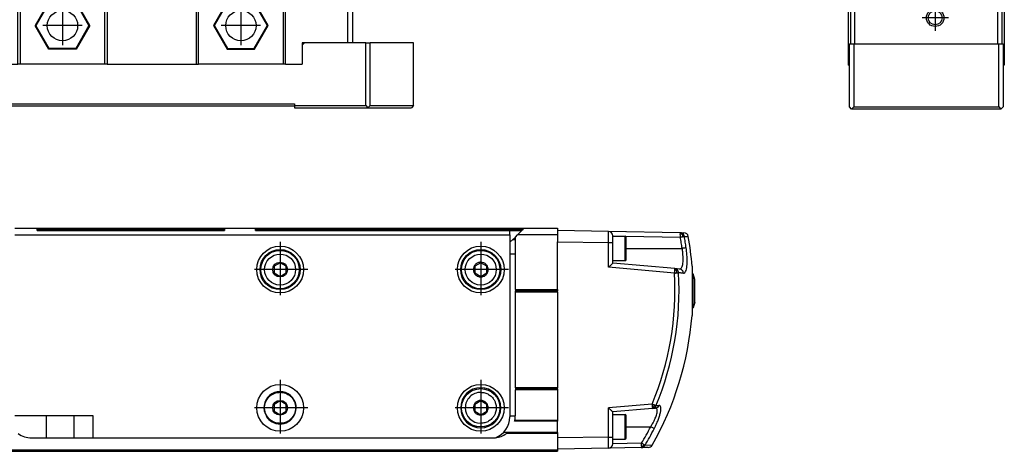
# Model space of a CAD drawing. Header units: millimetres. Extents: x -235 to 4216, y -109 to 485.
# Tile 32 of 39: x 3990 to 4211, y 92 to 189. Entities that reach past the tile are written whole.
import ezdxf

# ---------------------------------------------------------------- set-up
doc = ezdxf.new("R2010")
doc.units = ezdxf.units.MM
doc.linetypes.add('DOT_CENTER', pattern=[14, 12, -1, 0, -1])
doc.layers.add('1', color=7, linetype='Continuous')

# ---------------------------------------------------------------- blocks, each defined once
blk = doc.blocks.new('CABEZA_Li_1__2', base_point=(3974.43, 168.9))
at = {"color": 7, "linetype": 'Continuous'}
for p, q in [((3975.43, 194.35), (3974.43, 194.35)), ((3974.43, 194.35), (3974.43, 183.5)), ((3975.43, 194.35), (3989.43, 194.35)), ((3975.43, 183.5), (3975.43, 194.35)), ((3989.93, 194.35), (3989.43, 194.35)), ((3989.43, 178.7), (3989.43, 194.35)), ((3994.43, 194.35), (3989.93, 194.35)), ((3989.93, 194.35), (3989.93, 178.7)), ((3995.07, 194.35), (3994.43, 194.35)), ((4008.93, 194.35), (3995.07, 194.35)), ((4008.93, 178.7), (4008.93, 194.35)), ((4009.43, 194.35), (4008.93, 194.35)), ((4009.43, 194.35), (4029.43, 194.35)), ((4009.43, 194.35), (4009.43, 178.7)), ((4029.43, 194.35), (4029.93, 194.35)), ((4029.43, 194.35), (4029.43, 178.7)), ((4029.93, 178.7), (4029.93, 194.35)), ((4043.78, 194.35), (4029.93, 194.35)), ((4044.43, 194.35), (4043.78, 194.35)), ((4048.93, 194.35), (4044.43, 194.35)), ((4049.43, 194.35), (4048.93, 194.35)), ((4048.93, 194.35), (4048.93, 178.7)), ((4049.43, 194.35), (4063.43, 194.35)), ((4049.43, 178.7), (4049.43, 194.35)), ((4063.43, 194.35), (4064.43, 194.35)), ((4063.43, 183.5), (4063.43, 194.35)), ((4064.43, 194.35), (4064.43, 183.5)), ((3996.37, 192.65), (3993.3, 187.35)), ((3996.45, 192.5), (3993.48, 187.35)), ((4002.49, 192.65), (3996.37, 192.65)), ((3996.45, 192.5), (3996.37, 192.65)), ((4002.4, 192.5), (3996.45, 192.5)), ((4002.4, 192.5), (4002.49, 192.65)), ((4005.37, 187.35), (4002.4, 192.5)), ((4005.55, 187.35), (4002.49, 192.65)), ((4036.37, 192.65), (4033.3, 187.35)), ((4036.45, 192.5), (4033.48, 187.35)), ((4042.49, 192.65), (4036.37, 192.65)), ((4036.45, 192.5), (4036.37, 192.65)), ((4042.4, 192.5), (4036.45, 192.5)), ((4042.4, 192.5), (4042.49, 192.65)), ((4045.37, 187.35), (4042.4, 192.5)), ((4045.55, 187.35), (4042.49, 192.65)), ((3996.37, 182.05), (3993.3, 187.35)), ((3993.48, 187.35), (3993.3, 187.35)), ((3996.45, 182.2), (3993.48, 187.35)), ((4005.37, 187.35), (4002.4, 182.2)), ((4005.55, 187.35), (4002.49, 182.05)), ((4005.37, 187.35), (4005.55, 187.35)), ((4033.48, 187.35), (4033.3, 187.35)), ((4033.3, 187.35), (4036.37, 182.05)), ((4033.48, 187.35), (4036.45, 182.2)), ((4042.4, 182.2), (4045.37, 187.35)), ((4042.49, 182.05), (4045.55, 187.35)), ((4045.37, 187.35), (4045.55, 187.35)), ((3974.43, 169.4), (3974.43, 183.5)), ((3974.43, 183.5), (3975.43, 183.5)), ((3975.43, 183.5), (3975.43, 169.4)), ((3975.43, 183.5), (3985.18, 183.5)), ((3985.68, 183.5), (3985.18, 183.5)), ((3985.68, 183), (3985.18, 183.5)), ((3985.68, 183), (3985.68, 183.5)), ((4053.68, 183.5), (4053.18, 183.5)), ((4053.18, 183.5), (4053.18, 183)), ((4053.68, 183.5), (4053.18, 183)), ((4063.43, 183.5), (4053.68, 183.5)), ((4064.43, 183.5), (4063.43, 183.5)), ((4067.43, 183.5), (4064.43, 183.5)), ((4067.43, 183.5), (4068.43, 183.5)), ((4067.43, 169.4), (4067.43, 183.5)), ((4078.17, 183.5), (4068.43, 183.5)), ((4068.43, 169.4), (4068.43, 183.5)), ((4078.17, 169.4), (4078.17, 183.5)), ((3985.68, 178.7), (3985.68, 183)), ((3996.37, 182.05), (3996.45, 182.2)), ((4002.49, 182.05), (3996.37, 182.05)), ((4002.4, 182.2), (3996.45, 182.2)), ((4002.49, 182.05), (4002.4, 182.2)), ((4036.45, 182.2), (4036.37, 182.05)), ((4036.37, 182.05), (4042.49, 182.05)), ((4036.45, 182.2), (4042.4, 182.2)), ((4042.4, 182.2), (4042.49, 182.05)), ((4053.18, 183), (4053.18, 178.7)), ((3985.68, 178.7), (3989.43, 178.7)), ((3989.93, 178.7), (3989.43, 178.7)), ((4008.93, 178.7), (3989.93, 178.7)), ((4009.43, 178.7), (4008.93, 178.7)), ((4009.43, 178.7), (4029.43, 178.7)), ((4029.43, 178.7), (4029.93, 178.7)), ((4048.93, 178.7), (4029.93, 178.7)), ((4049.43, 178.7), (4048.93, 178.7)), ((4049.43, 178.7), (4053.18, 178.7)), ((3974.43, 169.4), (3974.93, 168.9)), ((3974.93, 168.9), (3975.43, 169.4)), ((3987.43, 168.9), (3974.93, 168.9)), ((3975.43, 169.4), (3987.43, 169.4)), ((3987.43, 169.8), (4051.43, 169.8)), ((3987.43, 169.4), (3987.43, 169.8)), ((3987.43, 169.3), (3987.43, 169.4)), ((4051.43, 169.3), (3987.43, 169.3)), ((3987.43, 168.9), (3987.43, 169.3)), ((4051.43, 169.8), (4051.43, 169.4)), ((4051.43, 169.4), (4067.43, 169.4)), ((4051.43, 169.4), (4051.43, 169.3)), ((4051.43, 169.3), (4051.43, 168.9)), ((4051.43, 168.9), (4067.93, 168.9)), ((4067.43, 169.4), (4067.93, 168.9)), ((4068.43, 169.4), (4067.93, 168.9)), ((4067.93, 168.9), (4077.67, 168.9)), ((4068.43, 169.4), (4078.17, 169.4)), ((4078.17, 169.4), (4077.67, 168.9))]:
    blk.add_line(p, q, dxfattribs=at)
for centre in [(3999.43, 187.35), (4039.43, 187.35)]:
    blk.add_circle(centre, 3.4, dxfattribs=at)
for points, knots in [([(3994.43, 194.35), (3994.43, 194.56), (3994.43, 194.98), (3994.43, 195.56), (3994.43, 196.1), (3994.43, 196.43), (3994.43, 196.6)], [0, 0, 0, 0, 0.62749, 1.254986, 1.753638, 2.252294, 2.252294, 2.252294, 2.252294]), ([(3995.07, 194.35), (3995.05, 194.56), (3994.99, 194.98), (3994.92, 195.56), (3994.85, 196.1), (3994.8, 196.43), (3994.78, 196.6)], [0, 0, 0, 0, 0.63275, 1.265494, 1.768306, 2.271081, 2.271081, 2.271081, 2.271081]), ([(4043.78, 194.35), (4043.81, 194.56), (4043.86, 194.98), (4043.94, 195.56), (4044.01, 196.1), (4044.05, 196.43), (4044.07, 196.6)], [0, 0, 0, 0, 0.63275, 1.265494, 1.768306, 2.271081, 2.271081, 2.271081, 2.271081]), ([(4044.43, 194.35), (4044.43, 194.56), (4044.43, 194.98), (4044.43, 195.56), (4044.43, 196.1), (4044.43, 196.43), (4044.43, 196.6)], [0, 0, 0, 0, 0.62749, 1.254986, 1.753638, 2.252294, 2.252294, 2.252294, 2.252294])]:
    blk.add_open_spline(points, degree=3, knots=knots, dxfattribs=at)
at = {"layer": '1', "color": 2, "linetype": 'DOT_CENTER'}
for p, q in [((3999.43, 191.75), (3999.43, 182.95)), ((4039.43, 191.75), (4039.43, 182.95)), ((4003.83, 187.35), (3995.03, 187.35)), ((4043.83, 187.35), (4035.03, 187.35))]:
    blk.add_line(p, q, dxfattribs=at)
blk = doc.blocks.new('Li-30-M__4', base_point=(799.62, 168.65))
blk.add_blockref('CABEZA_Li_1__2', (3974.43, 168.9))
blk = doc.blocks.new('A2', base_point=(1171, 212))
blk.add_blockref('Li-30-M__4', (799.62, 168.65))
blk = doc.blocks.new('Perfil_Li-30_M__5', base_point=(799.62, 91.9))
at = {"color": 7, "linetype": 'Continuous'}
for p, q in [((3988.73, 141.9), (3993.73, 141.9)), ((3993.73, 141.4), (3993.73, 141.9)), ((3993.73, 141.9), (4035.73, 141.9)), ((3993.73, 141.65), (4035.73, 141.65)), ((3993.73, 141.4), (4035.73, 141.4)), ((4035.73, 141.9), (4035.73, 141.4)), ((4035.73, 141.9), (4042.73, 141.9)), ((4042.73, 141.4), (4042.73, 141.9)), ((4042.73, 141.9), (4102.95, 141.9)), ((4042.73, 141.65), (4102.7, 141.65)), ((4042.73, 141.4), (4099.73, 141.4)), ((4099.73, 140.4), (4099.73, 141.4)), ((4099.73, 141.4), (4102.44, 141.4)), ((4102.44, 141.4), (4102.2, 141.15)), ((4102.44, 141.4), (4102.95, 141.9)), ((4102.95, 141.9), (4110.43, 141.9)), ((4110.43, 141.9), (4110.43, 141.4)), ((4121.84, 141.2), (4110.43, 141.4)), ((4110.43, 141.4), (4110.43, 140.4)), ((3988.73, 140.4), (4099.73, 140.4)), ((4099.73, 140.4), (4099.73, 136.16)), ((4100.98, 139.33), (4100.37, 139.33)), ((4100.54, 139.49), (4100.51, 139.46)), ((4100.54, 139.49), (4100.98, 139.93)), ((4100.98, 139.49), (4100.54, 139.49)), ((4100.98, 139.93), (4101.45, 140.4)), ((4100.98, 136.16), (4100.98, 139.93)), ((4101.45, 140.4), (4102.2, 141.15)), ((4110.43, 140.4), (4101.45, 140.4)), ((4110.43, 140.4), (4110.43, 138.9)), ((4137.92, 140.92), (4121.84, 141.2)), ((4122.83, 140.18), (4122.83, 140.2)), ((4122.83, 140.15), (4122.83, 140.18)), ((4122.83, 140.18), (4124.83, 140.15)), ((4122.83, 138.7), (4122.83, 140.15)), ((4122.83, 140.15), (4125.63, 140.15)), ((4125.63, 134.65), (4125.63, 140.15)), ((4125.7, 140.13), (4137.99, 139.92)), ((4125.83, 137.4), (4125.83, 139.95)), ((4137.92, 140.92), (4138.79, 140.9)), ((4138.43, 140.53), (4138.54, 140.68)), ((4138.87, 140.09), (4139.76, 140.08)), ((4110.43, 138.9), (4121.84, 138.7)), ((4110.43, 128.15), (4110.43, 138.9)), ((4121.84, 133.16), (4121.84, 138.7)), ((4121.84, 138.7), (4122.83, 138.7)), ((4122.83, 134.65), (4122.83, 138.7)), ((4125.83, 137.4), (4138.4, 137.4)), ((4125.83, 134.85), (4125.83, 137.4)), ((4099.73, 136.16), (4100.98, 136.16)), ((4099.73, 136.16), (4099.73, 99.75)), ((4100.98, 128.15), (4100.98, 136.16)), ((4048.23, 134.18), (4046.9, 133.41)), ((4046.9, 133.41), (4046.9, 131.88)), ((4049.56, 133.41), (4048.23, 134.18)), ((4049.56, 131.88), (4049.56, 133.41)), ((4093.23, 134.18), (4091.9, 133.41)), ((4091.9, 133.41), (4091.9, 131.88)), ((4094.56, 133.41), (4093.23, 134.18)), ((4094.56, 131.88), (4094.56, 133.41)), ((4136.64, 131.86), (4121.84, 133.16)), ((4122.83, 134.07), (4122.83, 134.65)), ((4122.83, 134.65), (4125.63, 134.65)), ((4136.71, 132.86), (4122.83, 134.07)), ((4137.8, 132.76), (4136.71, 132.86)), ((4140.61, 133.44), (4140.61, 131.7)), ((4046.9, 131.88), (4048.23, 131.11)), ((4048.23, 131.11), (4049.56, 131.88)), ((4091.9, 131.88), (4093.23, 131.11)), ((4093.23, 131.11), (4094.56, 131.88)), ((4140.61, 131.7), (4140.61, 124.1)), ((4140.61, 131.7), (4140.83, 131.7)), ((4141.23, 130.45), (4140.83, 131.7)), ((4140.83, 124.1), (4140.83, 131.7)), ((4141.23, 125.35), (4141.23, 130.45)), ((4100.98, 128.15), (4100.98, 127.9)), ((4100.98, 128.15), (4110.43, 128.15)), ((4110.43, 128.15), (4110.43, 127.9)), ((4100.98, 127.9), (4110.43, 127.9)), ((4100.98, 127.65), (4100.98, 127.9)), ((4100.98, 106.15), (4100.98, 127.65)), ((4100.98, 127.65), (4110.43, 127.65)), ((4110.43, 127.65), (4110.43, 127.9)), ((4110.43, 127.65), (4110.43, 106.15)), ((4140.61, 124.1), (4140.61, 122.37)), ((4140.61, 124.1), (4140.83, 124.1)), ((4141.23, 125.35), (4140.83, 124.1)), ((4100.98, 106.15), (4100.98, 105.9)), ((4110.43, 106.15), (4100.98, 106.15)), ((4110.43, 105.9), (4110.43, 106.15)), ((4100.98, 105.9), (4100.98, 105.65)), ((4110.43, 105.9), (4100.98, 105.9)), ((4100.98, 99.9), (4100.98, 105.65)), ((4110.43, 105.65), (4100.98, 105.65)), ((4110.43, 105.9), (4110.43, 105.65)), ((4110.43, 105.65), (4110.43, 99.91)), ((4048.23, 103.18), (4046.9, 102.41)), ((4046.9, 102.41), (4046.9, 100.88)), ((4049.56, 102.41), (4048.23, 103.18)), ((4049.56, 100.88), (4049.56, 102.41)), ((4093.23, 103.18), (4091.9, 102.41)), ((4091.9, 102.41), (4091.9, 100.88)), ((4094.56, 102.41), (4093.23, 103.18)), ((4094.56, 100.88), (4094.56, 102.41)), ((4131.64, 102.5), (4121.84, 101.64)), ((4121.84, 95.1), (4121.84, 101.64)), ((3988.73, 99.9), (4006.23, 99.9)), ((3995.78, 99.9), (3995.78, 94.9)), ((4002.08, 94.9), (4002.08, 99.9)), ((4006.23, 99.9), (4006.23, 94.9)), ((4045.3, 99.75), (4045.14, 99.75)), ((4046.9, 100.88), (4048.23, 100.11)), ((4048.23, 100.11), (4049.56, 100.88)), ((4051.31, 99.75), (4051.15, 99.75)), ((4091.9, 100.88), (4093.23, 100.11)), ((4093.23, 100.11), (4094.56, 100.88)), ((4099.73, 99.75), (4099.73, 99.6)), ((4100.98, 99.75), (4099.73, 99.75)), ((4110.43, 99.9), (4110.43, 99.91)), ((4110.43, 99.9), (4110.43, 98.9)), ((4131.71, 101.5), (4122.83, 100.72)), ((4122.83, 100.15), (4122.83, 100.72)), ((4122.83, 99.11), (4122.83, 100.15)), ((4122.83, 100.15), (4125.63, 100.15)), ((4125.63, 94.65), (4125.63, 100.15)), ((4125.83, 97.4), (4125.83, 99.95)), ((4131.71, 101.5), (4132.37, 101.56)), ((4110.43, 98.65), (4100.82, 98.65)), ((4100.88, 98.9), (4110.43, 98.9)), ((4110.43, 98.9), (4110.43, 98.65)), ((4110.43, 96.15), (4110.43, 98.65)), ((4122.83, 95.68), (4122.83, 99.11)), ((4125.83, 94.85), (4125.83, 97.4)), ((4125.83, 97.4), (4131.33, 97.4)), ((4098.36, 96.16), (4099.3, 96.16)), ((4110.43, 95.9), (4098.98, 95.9)), ((4110.43, 96.15), (4099.28, 96.15)), ((4110.43, 96.15), (4110.43, 95.9)), ((4110.43, 95.9), (4110.43, 94.9)), ((4121.84, 95.1), (4110.43, 94.9)), ((4121.84, 95.1), (4122.83, 95.1)), ((4122.83, 95.1), (4122.83, 95.68)), ((4122.83, 94.65), (4122.83, 95.1)), ((3992.48, 94.9), (3995.78, 94.9)), ((3995.78, 94.9), (4002.08, 94.9)), ((4002.08, 94.9), (4006.23, 94.9)), ((4006.23, 94.9), (4095.98, 94.9)), ((4110.43, 94.9), (4110.43, 92.4)), ((4122.83, 94.65), (4125.63, 94.65)), ((4122.83, 93.61), (4122.83, 94.65)), ((4129.29, 93.72), (4122.83, 93.61)), ((4122.83, 93.6), (4122.83, 93.61)), ((4130.8, 92.75), (4129.22, 92.73)), ((4131.65, 93.26), (4130.05, 93.23)), ((4110.43, 92.15), (830.43, 92.15)), ((830.43, 91.9), (4110.43, 91.9)), ((4121.84, 92.6), (4110.43, 92.4)), ((4110.43, 92.4), (4110.43, 92.15)), ((4110.43, 92.15), (4110.43, 91.9)), ((4129.22, 92.73), (4121.84, 92.6))]:
    blk.add_line(p, q, dxfattribs=at)
for centre, radius in [((4048.23, 132.65), 5.25), ((4048.23, 132.65), 4.5), ((4048.23, 132.65), 4.3), ((4093.23, 132.65), 5.25), ((4093.23, 132.65), 4.5), ((4093.23, 132.65), 4.3), ((4048.23, 132.65), 3.47), ((4093.23, 132.65), 3.47), ((4048.23, 132.65), 1.66), ((4048.23, 101.65), 5.25), ((4093.23, 101.65), 5.25), ((4093.23, 101.65), 4.3), ((4048.23, 101.65), 1.66)]:
    blk.add_circle(centre, radius, dxfattribs=at)
for centre, radius, start, end in [((4096.98, 143), 5, 303.367, 312.7693), ((4096.98, 143), 5, 312.7693, 315), ((4121.83, 140.2), 1, 0, 89), ((4125.63, 140.95), 0.2, 66.4096, 90), ((4125.63, 139.95), 0.2, 0, 90), ((4137.9, 139.94), 0.98, 49.0871, 88.945), ((4137.94, 139.34), 1.29, 67.4278, 88.2391), ((4129.86, 140.12), 8.13, 358.5801, 3.5607), ((4137.24, 139.91), 1.34, 5.0059, 27.2271), ((4137.89, 139.92), 1, 9.8035, 49.0683), ((4138.78, 139.9), 1, 10.0163, 89), ((4070.83, 127.9), 70, 4.5346, 10.0163), ((4125.63, 134.85), 0.2, 270, 0), ((4136.51, 131.31), 1.27, 60.081, 81.4749), ((4136.63, 131.93), 0.931, 42.4735, 84.766), ((4136.57, 131.88), 1.01, 2.4387, 42.44), ((4071.2, 127.9), 65.56, 337.2008, 3.4628), ((4071.19, 127.9), 66.51, 337.201, 3.4629), ((4135.74, 131.92), 1.48, 358.9298, 19.1166), ((4070.83, 127.9), 70, 330.3365, 355.4654), ((4093.23, 101.65), 4.5, 90, 270), ((4093.23, 101.65), 4.5, 270, 90), ((4048.23, 101.65), 3.62, 328.3898, 211.6102), ((4093.23, 101.65), 3.47, 89.9993, 180.0007), ((4093.23, 101.65), 3.47, 180.0007, 269.9993), ((4131.67, 103.07), 1.28, 271.4086, 288.1021), ((4131.63, 102.4), 0.904, 275.0992, 308.4294), ((4130.69, 102.46), 1.5, 336.3945, 352.7849), ((4131.57, 102.46), 0.991, 308.6721, 340.0689), ((4048.23, 101.65), 3.63, 211.6102, 270), ((4048.23, 101.65), 3.62, 270, 328.3898), ((4094.73, 99.6), 5, 290.8815, 360), ((4095.98, 99.9), 5, 348.463, 358.2809), ((4095.98, 99.9), 5, 358.2808, 360), ((4125.63, 99.95), 0.2, 0, 90), ((4095.98, 99.9), 5, 345.5225, 348.463), ((4072.15, 127.87), 66.57, 329.1376, 332.7539), ((3992.48, 99.9), 5, 233.1301, 270), ((4095.98, 99.9), 5, 276.1099, 306.8699), ((4095.98, 99.9), 5, 306.8699, 311.4096), ((4072.08, 127.87), 67.53, 329.1416, 332.758), ((4095.98, 99.9), 5, 270, 276.1099), ((4121.83, 93.6), 1, 271, 360), ((4125.63, 94.85), 0.2, 270, 0), ((4129.2, 93.68), 0.954, 271.0524, 301.3899), ((4121.16, 93.52), 8.13, 356.4358, 1.4164), ((4129.4, 94.38), 1.36, 264.843, 279.5953), ((4128.46, 93.75), 1.37, 328.342, 345.7606), ((4129.19, 93.71), 0.987, 301.4076, 331.0791), ((4130.78, 93.75), 1, 271, 330.3365)]:
    blk.add_arc(centre, radius, start, end, dxfattribs=at)
for points, knots in [([(4121.84, 138.7), (4121.85, 138.76), (4121.85, 138.89), (4121.85, 139.11), (4121.85, 139.37), (4121.85, 139.65), (4121.85, 139.92), (4121.85, 140.14), (4121.85, 140.32), (4121.85, 140.49), (4121.85, 140.65), (4121.85, 140.81), (4121.85, 140.92), (4121.85, 141.02), (4121.85, 141.1), (4121.85, 141.16), (4121.85, 141.19), (4121.85, 141.2), (4121.84, 141.2)], [0, 0, 0, 0, 0.176795, 0.401471, 0.664196, 0.955136, 1.234139, 1.461998, 1.639663, 1.768084, 1.973509, 2.127635, 2.237289, 2.309299, 2.412213, 2.469541, 2.494368, 2.499756, 2.499756, 2.499756, 2.499756]), ([(4137.92, 140.92), (4137.93, 140.91), (4137.95, 140.87), (4137.96, 140.76), (4137.97, 140.68), (4137.98, 140.62)], [0, 0, 0, 0, 0.0409859, 0.1423251, 0.3023472, 0.3023472, 0.3023472, 0.3023472]), ([(4137.99, 139.92), (4138.03, 139.93), (4138.13, 139.95), (4138.27, 139.97), (4138.43, 140), (4138.52, 140.02), (4138.57, 140.03)], [0, 0, 0, 0, 0.1320325, 0.3116587, 0.4300509, 0.5959339, 0.5959339, 0.5959339, 0.5959339]), ([(4138.4, 137.4), (4138.33, 137.82), (4138.21, 138.66), (4138.06, 139.5), (4137.99, 139.92)], [0, 0, 0, 0, 1.276679, 2.553328, 2.553328, 2.553328, 2.553328]), ([(4138.57, 140.03), (4138.62, 140.04), (4138.68, 140.05), (4138.77, 140.07), (4138.83, 140.08), (4138.86, 140.09), (4138.87, 140.09)], [0, 0, 0, 0, 0.1333902, 0.2054774, 0.2679397, 0.3060192, 0.3060192, 0.3060192, 0.3060192]), ([(4139.29, 137.53), (4139.22, 137.96), (4139.1, 138.82), (4138.95, 139.67), (4138.87, 140.09)], [0, 0, 0, 0, 1.295182, 2.590333, 2.590333, 2.590333, 2.590333]), ([(4137.8, 132.76), (4137.91, 132.78), (4138.11, 132.82), (4138.33, 133.14), (4138.47, 133.55), (4138.58, 134.13), (4138.62, 134.81), (4138.61, 135.56), (4138.54, 136.44), (4138.45, 137.04), (4138.4, 137.4)], [0, 0, 0, 0, 0.306004, 0.585796, 1.127394, 1.618453, 2.334218, 3.15355, 3.879886, 4.972286, 4.972286, 4.972286, 4.972286]), ([(4139.29, 137.53), (4139.27, 137.53), (4139.24, 137.52), (4139.17, 137.51), (4139.08, 137.5), (4138.98, 137.48), (4138.86, 137.46), (4138.72, 137.44), (4138.56, 137.42), (4138.46, 137.41), (4138.4, 137.4)], [0, 0, 0, 0, 0.0524877, 0.104979, 0.2095035, 0.3061786, 0.4156997, 0.5816884, 0.7142563, 0.9014737, 0.9014737, 0.9014737, 0.9014737]), ([(4138.68, 131.82), (4138.73, 131.82), (4138.84, 131.83), (4139.02, 131.96), (4139.21, 132.27), (4139.36, 132.78), (4139.46, 133.43), (4139.5, 134.12), (4139.51, 134.75), (4139.49, 135.5), (4139.43, 136.41), (4139.34, 137.15), (4139.29, 137.53)], [0, 0, 0, 0, 0.129301, 0.327247, 0.650882, 1.191582, 1.908597, 2.619131, 3.272832, 3.795549, 4.87086, 6.02657, 6.02657, 6.02657, 6.02657]), ([(4093.23, 134.31), (4092.99, 134.28), (4092.54, 134.22), (4092, 133.82), (4091.65, 133.28), (4091.53, 132.65), (4091.64, 132.01), (4092, 131.47), (4092.54, 131.07), (4092.99, 131.02), (4093.23, 130.99)], [0, 0, 0, 0, 0.693252, 1.340512, 1.960659, 2.592206, 3.223327, 3.843038, 4.490706, 5.184408, 5.184408, 5.184408, 5.184408]), ([(4093.23, 130.99), (4093.46, 131.02), (4093.91, 131.07), (4094.46, 131.47), (4094.81, 132.01), (4094.93, 132.65), (4094.81, 133.28), (4094.46, 133.82), (4093.91, 134.22), (4093.46, 134.28), (4093.23, 134.31)], [0, 0, 0, 0, 0.693252, 1.340512, 1.960659, 2.592206, 3.223327, 3.843038, 4.490706, 5.184408, 5.184408, 5.184408, 5.184408]), ([(4121.84, 133.16), (4122.02, 133.31), (4122.35, 133.62), (4122.67, 133.92), (4122.83, 134.06)], [0, 0, 0, 0, 0.70404, 1.337512, 1.337512, 1.337512, 1.337512]), ([(4136.7, 132.56), (4136.69, 132.46), (4136.68, 132.22), (4136.66, 131.99), (4136.64, 131.86)], [0, 0, 0, 0, 0.3239303, 0.7061474, 0.7061474, 0.7061474, 0.7061474]), ([(4136.71, 132.86), (4136.71, 132.82), (4136.71, 132.72), (4136.7, 132.62), (4136.7, 132.56)], [0, 0, 0, 0, 0.1258954, 0.2926506, 0.2926506, 0.2926506, 0.2926506]), ([(4137.14, 132.41), (4137.16, 132.43), (4137.2, 132.46), (4137.24, 132.5), (4137.28, 132.54), (4137.31, 132.55), (4137.32, 132.56)], [0, 0, 0, 0, 0.0739551, 0.1426895, 0.19307, 0.2270125, 0.2270125, 0.2270125, 0.2270125]), ([(4138.68, 131.82), (4138.62, 132.06), (4138.5, 132.54), (4138.03, 132.69), (4137.8, 132.76)], [0, 0, 0, 0, 0.695195, 1.376896, 1.376896, 1.376896, 1.376896]), ([(4136.64, 131.86), (4136.69, 131.86), (4136.79, 131.87), (4136.94, 131.88), (4137.09, 131.89), (4137.18, 131.89), (4137.23, 131.9)], [0, 0, 0, 0, 0.1343547, 0.3073511, 0.4509452, 0.583074, 0.583074, 0.583074, 0.583074]), ([(4137.23, 131.9), (4137.27, 131.9), (4137.34, 131.9), (4137.44, 131.91), (4137.51, 131.91), (4137.56, 131.92), (4137.58, 131.92)], [0, 0, 0, 0, 0.1327287, 0.2172426, 0.2876347, 0.3547588, 0.3547588, 0.3547588, 0.3547588]), ([(4138.68, 131.82), (4138.6, 131.83), (4138.43, 131.84), (4138.15, 131.87), (4137.87, 131.89), (4137.67, 131.91), (4137.58, 131.92)], [0, 0, 0, 0, 0.25509, 0.524861, 0.824412, 1.107714, 1.107714, 1.107714, 1.107714]), ([(4045.3, 99.75), (4045.29, 99.77), (4045.26, 99.81), (4045.16, 99.98), (4045.03, 100.25), (4044.89, 100.61), (4044.81, 100.96), (4044.75, 101.3), (4044.74, 101.65), (4044.75, 102), (4044.81, 102.34), (4044.89, 102.69), (4045.03, 103.05), (4045.23, 103.45), (4045.54, 103.88), (4045.95, 104.3), (4046.44, 104.66), (4047, 104.93), (4047.6, 105.1), (4048.02, 105.12), (4048.23, 105.13)], [0, 0, 0, 0, 0.073428, 0.144721, 0.591138, 0.975405, 1.295742, 1.675542, 2.008815, 2.342134, 2.721997, 3.041821, 3.425396, 3.87095, 4.401629, 4.996561, 5.619837, 6.234073, 6.854861, 7.478179, 7.478179, 7.478179, 7.478179]), ([(4048.23, 105.13), (4048.44, 105.12), (4048.85, 105.1), (4049.45, 104.93), (4050.01, 104.66), (4050.51, 104.3), (4050.92, 103.88), (4051.22, 103.45), (4051.43, 103.05), (4051.56, 102.69), (4051.65, 102.34), (4051.7, 102), (4051.72, 101.65), (4051.7, 101.3), (4051.65, 100.96), (4051.56, 100.61), (4051.43, 100.25), (4051.29, 99.98), (4051.19, 99.81), (4051.16, 99.77), (4051.15, 99.75)], [0, 0, 0, 0, 0.62291, 1.243293, 1.857142, 2.480063, 3.074747, 3.605278, 4.051695, 4.435962, 4.756299, 5.136099, 5.469371, 5.802691, 6.182554, 6.502378, 6.885953, 7.331507, 7.403756, 7.478187, 7.478187, 7.478187, 7.478187]), ([(4093.23, 105.12), (4093.54, 105.1), (4094.15, 105.05), (4095.01, 104.68), (4095.7, 104.12), (4096.2, 103.5), (4096.48, 102.9), (4096.63, 102.41), (4096.69, 102), (4096.71, 101.65), (4096.69, 101.29), (4096.63, 100.89), (4096.48, 100.39), (4096.2, 99.8), (4095.7, 99.17), (4095.01, 98.62), (4094.15, 98.25), (4093.54, 98.2), (4093.23, 98.17)], [0, 0, 0, 0, 0.923635, 1.837045, 2.752667, 3.567267, 4.211878, 4.719242, 5.103947, 5.442933, 5.78155, 6.165767, 6.672733, 7.316824, 8.132043, 9.048546, 9.962084, 10.885852, 10.885852, 10.885852, 10.885852]), ([(4093.23, 103.31), (4092.99, 103.28), (4092.54, 103.22), (4092, 102.82), (4091.65, 102.28), (4091.53, 101.65), (4091.64, 101.01), (4092, 100.47), (4092.54, 100.07), (4092.99, 100.02), (4093.23, 99.99)], [0, 0, 0, 0, 0.693252, 1.340512, 1.960659, 2.592206, 3.223327, 3.843038, 4.490706, 5.184408, 5.184408, 5.184408, 5.184408]), ([(4093.23, 99.99), (4093.46, 100.02), (4093.91, 100.07), (4094.46, 100.47), (4094.81, 101.01), (4094.93, 101.65), (4094.81, 102.28), (4094.46, 102.82), (4093.91, 103.22), (4093.46, 103.28), (4093.23, 103.31)], [0, 0, 0, 0, 0.693252, 1.340512, 1.960659, 2.592206, 3.223327, 3.843038, 4.490706, 5.184408, 5.184408, 5.184408, 5.184408]), ([(4122.83, 100.72), (4122.67, 100.87), (4122.35, 101.18), (4122.02, 101.48), (4121.84, 101.64)], [0, 0, 0, 0, 0.637937, 1.343454, 1.343454, 1.343454, 1.343454]), ([(4132.18, 102.27), (4132.14, 102.29), (4132.05, 102.32), (4131.92, 102.38), (4131.78, 102.44), (4131.69, 102.48), (4131.64, 102.5)], [0, 0, 0, 0, 0.1322483, 0.275919, 0.4274897, 0.583342, 0.583342, 0.583342, 0.583342]), ([(4131.64, 102.5), (4131.65, 102.37), (4131.67, 102.13), (4131.69, 101.9), (4131.7, 101.79)], [0, 0, 0, 0, 0.3822172, 0.7061475, 0.7061475, 0.7061475, 0.7061475]), ([(4131.7, 101.79), (4131.7, 101.74), (4131.71, 101.64), (4131.71, 101.54), (4131.71, 101.5)], [0, 0, 0, 0, 0.1667552, 0.2926505, 0.2926505, 0.2926505, 0.2926505]), ([(4132.07, 101.85), (4132.08, 101.84), (4132.1, 101.8), (4132.14, 101.75), (4132.17, 101.72), (4132.19, 101.7), (4132.19, 101.69)], [0, 0, 0, 0, 0.0692057, 0.1311016, 0.1777467, 0.2075385, 0.2075385, 0.2075385, 0.2075385]), ([(4132.12, 96.96), (4132.3, 97.32), (4132.61, 97.94), (4133, 98.89), (4133.3, 99.73), (4133.52, 100.54), (4133.63, 101.23), (4133.63, 101.73), (4133.51, 102.07), (4133.33, 102.19), (4133.22, 102.19), (4133.17, 102.19)], [0, 0, 0, 0, 1.221926, 2.080644, 3.064705, 3.913127, 4.606565, 5.132345, 5.427638, 5.616999, 5.755186, 5.755186, 5.755186, 5.755186]), ([(4132.51, 102.13), (4132.49, 102.14), (4132.45, 102.15), (4132.37, 102.19), (4132.28, 102.22), (4132.22, 102.25), (4132.18, 102.27)], [0, 0, 0, 0, 0.0580382, 0.1379921, 0.2379892, 0.3555383, 0.3555383, 0.3555383, 0.3555383]), ([(4133.17, 102.19), (4133.08, 102.02), (4132.9, 101.69), (4132.54, 101.6), (4132.37, 101.56)], [0, 0, 0, 0, 0.537223, 1.062542, 1.062542, 1.062542, 1.062542]), ([(4132.51, 102.13), (4132.56, 102.13), (4132.68, 102.14), (4132.84, 102.16), (4133.01, 102.17), (4133.12, 102.18), (4133.17, 102.19)], [0, 0, 0, 0, 0.1726495, 0.3423354, 0.5073594, 0.6668535, 0.6668535, 0.6668535, 0.6668535]), ([(4048.23, 98.16), (4047.92, 98.19), (4047.3, 98.24), (4046.46, 98.6), (4045.78, 99.12), (4045.46, 99.54), (4045.3, 99.75)], [0, 0, 0, 0, 0.932099, 1.854109, 2.692388, 3.456114, 3.456114, 3.456114, 3.456114]), ([(4051.15, 99.75), (4051, 99.54), (4050.67, 99.12), (4050, 98.6), (4049.16, 98.24), (4048.54, 98.19), (4048.23, 98.16)], [0, 0, 0, 0, 0.763203, 1.60081, 2.523404, 3.456113, 3.456113, 3.456113, 3.456113]), ([(4131.33, 97.4), (4131.46, 97.61), (4131.7, 98), (4131.99, 98.52), (4132.2, 98.94), (4132.38, 99.34), (4132.56, 99.79), (4132.71, 100.26), (4132.81, 100.73), (4132.83, 101.1), (4132.76, 101.36), (4132.66, 101.49), (4132.51, 101.56), (4132.41, 101.56), (4132.37, 101.56)], [0, 0, 0, 0, 0.757886, 1.358662, 1.78473, 2.17781, 2.679542, 3.224617, 3.659172, 4.134713, 4.295336, 4.461011, 4.621477, 4.759812, 4.759812, 4.759812, 4.759812]), ([(4132.12, 96.96), (4132.07, 96.99), (4131.93, 97.08), (4131.67, 97.22), (4131.45, 97.33), (4131.33, 97.4)], [0, 0, 0, 0, 0.1744417, 0.4909167, 0.9042944, 0.9042944, 0.9042944, 0.9042944]), ([(4121.84, 92.6), (4121.85, 92.63), (4121.85, 92.69), (4121.85, 92.79), (4121.85, 92.91), (4121.85, 93.09), (4121.85, 93.39), (4121.85, 93.75), (4121.85, 94.1), (4121.85, 94.4), (4121.85, 94.72), (4121.85, 94.96), (4121.84, 95.1)], [0, 0, 0, 0, 0.10076, 0.18985, 0.293723, 0.469274, 0.732936, 1.183061, 1.543198, 1.775211, 2.097932, 2.499723, 2.499723, 2.499723, 2.499723]), ([(4129.28, 93.02), (4129.27, 92.97), (4129.26, 92.88), (4129.26, 92.78), (4129.23, 92.74), (4129.22, 92.73)], [0, 0, 0, 0, 0.1600221, 0.2613613, 0.3023472, 0.3023472, 0.3023472, 0.3023472]), ([(4129.79, 93.41), (4129.71, 93.46), (4129.55, 93.57), (4129.38, 93.67), (4129.29, 93.72)], [0, 0, 0, 0, 0.273573, 0.5875928, 0.5875928, 0.5875928, 0.5875928]), ([(4129.63, 93.03), (4129.64, 93.01), (4129.65, 92.98), (4129.68, 92.93), (4129.69, 92.89), (4129.7, 92.87), (4129.7, 92.86)], [0, 0, 0, 0, 0.0668016, 0.1216503, 0.1602744, 0.1828233, 0.1828233, 0.1828233, 0.1828233]), ([(4130.05, 93.23), (4130.02, 93.25), (4129.94, 93.32), (4129.85, 93.38), (4129.79, 93.41)], [0, 0, 0, 0, 0.114816, 0.3194425, 0.3194425, 0.3194425, 0.3194425])]:
    blk.add_open_spline(points, degree=3, knots=knots, dxfattribs=at)
at = {"layer": '1', "color": 2, "linetype": 'DOT_CENTER'}
for p, q in [((4048.23, 138.9), (4048.23, 126.4)), ((4093.23, 138.9), (4093.23, 126.4)), ((4054.48, 132.65), (4041.98, 132.65)), ((4099.48, 132.65), (4086.98, 132.65)), ((4048.23, 107.9), (4048.23, 95.4)), ((4093.23, 107.9), (4093.23, 95.4)), ((4093.23, 107.15), (4093.23, 96.15)), ((4054.48, 101.65), (4041.98, 101.65)), ((4099.48, 101.65), (4086.98, 101.65)), ((4098.73, 101.65), (4087.73, 101.65))]:
    blk.add_line(p, q, dxfattribs=at)
blk = doc.blocks.new('Li-30-M__6', base_point=(799.62, 91.9))
blk.add_blockref('Perfil_Li-30_M__5', (799.62, 91.9))
blk = doc.blocks.new('B1', base_point=(1171, 116.9))
blk.add_blockref('Li-30-M__6', (799.62, 91.9))
blk = doc.blocks.new('CABEZA_Li_1__11', base_point=(4175.63, 169.15))
at = {"color": 7, "linetype": 'Continuous'}
for p, q in [((4210.63, 194.35), (4210.32, 194.35)), ((4210.63, 194.35), (4210.63, 194.1)), ((4209.13, 192.51), (4209.13, 183.5)), ((4210.13, 183.5), (4210.13, 193.9)), ((4210.63, 194.1), (4210.63, 187.35)), ((4175.63, 191.08), (4175.63, 187.35)), ((4176.13, 191.08), (4176.13, 183.5)), ((4177.13, 183.5), (4177.13, 191.08)), ((4175.63, 187.35), (4175.63, 187.1)), ((4175.63, 187.1), (4175.63, 178.7)), ((4210.63, 187.35), (4210.63, 187.1)), ((4210.63, 187.1), (4210.63, 178.7)), ((4176.13, 183.5), (4176.13, 183.25)), ((4210.13, 183.25), (4210.13, 183.5)), ((4175.88, 183), (4175.88, 183.25)), ((4175.88, 182.75), (4175.88, 183)), ((4175.88, 178.7), (4175.88, 182.75)), ((4176.88, 183.25), (4176.88, 169.4)), ((4209.38, 169.4), (4209.38, 183.25)), ((4210.38, 183.25), (4210.38, 183)), ((4210.38, 183), (4210.38, 182.75)), ((4210.38, 182.75), (4210.38, 178.7)), ((4175.88, 178.45), (4175.88, 178.7)), ((4175.88, 169.8), (4175.88, 178.45)), ((4210.38, 178.7), (4210.38, 178.45)), ((4210.38, 178.45), (4210.38, 169.8)), ((4175.88, 169.55), (4175.88, 169.8)), ((4175.88, 169.4), (4175.88, 169.55)), ((4182.28, 169.15), (4182.8, 169.15)), ((4182.8, 169.15), (4183.98, 169.15)), ((4183.98, 169.15), (4185.28, 169.15)), ((4185.28, 169.15), (4188.28, 169.15)), ((4188.28, 169.15), (4189.98, 169.15)), ((4196.28, 169.15), (4197.98, 169.15)), ((4197.98, 169.15), (4200.98, 169.15)), ((4200.98, 169.15), (4202.28, 169.15)), ((4202.28, 169.15), (4203.46, 169.15)), ((4203.46, 169.15), (4203.98, 169.15)), ((4210.38, 169.8), (4210.38, 169.55)), ((4210.38, 169.55), (4210.38, 169.4))]:
    blk.add_line(p, q, dxfattribs=at)
blk = doc.blocks.new('CABEZA_Li__12', base_point=(4175.63, 168.65))
at = {"color": 7, "linetype": 'Continuous'}
for p, q in [((4209.13, 192.51), (4209.13, 183.5)), ((4210.13, 183.5), (4210.13, 193.9)), ((4210.63, 194.1), (4210.22, 194.1)), ((4210.63, 194.1), (4210.63, 187.35)), ((4175.63, 191.08), (4175.63, 187.35)), ((4176.13, 191.08), (4176.13, 183.5)), ((4177.13, 183.5), (4177.13, 191.08)), ((4175.63, 187.35), (4175.63, 187.1)), ((4175.63, 187.1), (4175.63, 178.7)), ((4210.63, 187.35), (4210.63, 187.1)), ((4210.63, 187.1), (4210.63, 178.7)), ((4176.13, 183.5), (4176.13, 183.25)), ((4177.13, 183.25), (4177.13, 183.5)), ((4209.13, 183.5), (4209.13, 183.25)), ((4210.13, 183.25), (4210.13, 183.5)), ((4175.88, 183.25), (4176.13, 183.25)), ((4175.88, 183), (4175.88, 183.25)), ((4175.88, 182.75), (4175.88, 183)), ((4175.88, 178.7), (4175.88, 182.75)), ((4176.13, 183.25), (4176.88, 183.25)), ((4176.88, 183.25), (4177.13, 183.25)), ((4176.88, 183.25), (4176.88, 169.4)), ((4177.13, 183.25), (4209.13, 183.25)), ((4209.13, 183.25), (4209.38, 183.25)), ((4209.38, 183.25), (4210.13, 183.25)), ((4209.38, 169.4), (4209.38, 183.25)), ((4210.13, 183.25), (4210.38, 183.25)), ((4210.38, 183.25), (4210.38, 183)), ((4210.38, 183), (4210.38, 182.75)), ((4210.38, 182.75), (4210.38, 178.7)), ((4175.63, 178.7), (4175.63, 178.45)), ((4175.88, 178.45), (4175.63, 178.45)), ((4175.88, 178.45), (4175.88, 178.7)), ((4175.88, 169.8), (4175.88, 178.45)), ((4210.38, 178.7), (4210.38, 178.45)), ((4210.63, 178.45), (4210.38, 178.45)), ((4210.38, 178.45), (4210.38, 169.8)), ((4210.63, 178.7), (4210.63, 178.45)), ((4175.88, 169.55), (4175.88, 169.8)), ((4175.88, 169.4), (4175.88, 169.55)), ((4175.88, 169.15), (4175.88, 169.4)), ((4176.38, 168.65), (4175.88, 169.15)), ((4176.38, 168.65), (4176.88, 169.15)), ((4209.88, 168.65), (4176.38, 168.65)), ((4176.88, 169.4), (4176.88, 169.15)), ((4176.88, 169.15), (4180.63, 169.15)), ((4180.63, 169.15), (4182.28, 169.15)), ((4182.28, 169.15), (4182.8, 169.15)), ((4182.8, 169.15), (4183.98, 169.15)), ((4183.98, 169.15), (4185.28, 169.15)), ((4185.28, 169.15), (4188.28, 169.15)), ((4188.28, 169.15), (4189.98, 169.15)), ((4189.98, 169.15), (4196.28, 169.15)), ((4196.28, 169.15), (4197.98, 169.15)), ((4197.98, 169.15), (4200.98, 169.15)), ((4200.98, 169.15), (4202.28, 169.15)), ((4202.28, 169.15), (4203.46, 169.15)), ((4203.46, 169.15), (4203.98, 169.15)), ((4203.98, 169.15), (4209.38, 169.15)), ((4209.38, 169.15), (4209.38, 169.4)), ((4209.38, 169.15), (4209.88, 168.65)), ((4209.88, 168.65), (4210.38, 169.15)), ((4210.38, 169.8), (4210.38, 169.55)), ((4210.38, 169.55), (4210.38, 169.4)), ((4210.38, 169.4), (4210.38, 169.15))]:
    blk.add_line(p, q, dxfattribs=at)
for radius in [1.95, 1.55]:
    blk.add_circle((4195.13, 189.1), radius, dxfattribs=at)
at = {"layer": '1', "color": 2, "linetype": 'DOT_CENTER'}
for p, q in [((4195.13, 192.05), (4195.13, 186.15)), ((4198.08, 189.1), (4192.18, 189.1))]:
    blk.add_line(p, q, dxfattribs=at)
blk = doc.blocks.new('Li-30-M__14', base_point=(4165.63, 168.65))
for name, p in [('CABEZA_Li_1__11', (4175.63, 169.15)), ('CABEZA_Li__12', (4175.63, 168.65))]:
    blk.add_blockref(name, p)
blk = doc.blocks.new('C1', base_point=(4190.63, 212))
blk.add_blockref('Li-30-M__14', (4165.63, 168.65))

msp = doc.modelspace()

# ---------------------------------------------------------------- block references
for name, p in [('A2', (1171, 212)), ('C1', (4190.63, 212)), ('B1', (1171, 116.9))]:
    msp.add_blockref(name, p)

doc.saveas('drawing.dxf')
